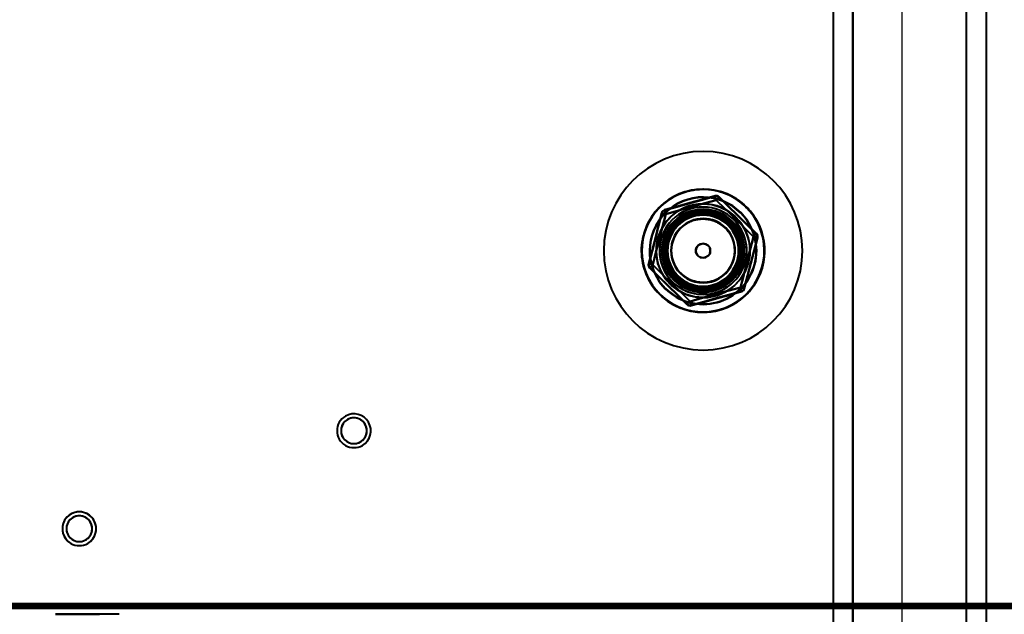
# Model space of a CAD drawing. Header units: millimetres. Extents: x -695 to 695, y -1115 to 611.
# Tile 44 of 87: x -224 to 24, y -327 to -177. Entities that reach past the tile are written whole.
import ezdxf

# ---------------------------------------------------------------- set-up
doc = ezdxf.new("R2010")
doc.units = ezdxf.units.MM
doc.layers.add('A-GENM', color=13, linetype='Continuous', lineweight=40)
doc.layers.add('G-IMPT', color=8, linetype='Continuous', lineweight=40)

# ---------------------------------------------------------------- blocks, each defined once
blk = doc.blocks.new('Nexa Toit - 700-751584-Niveau de réf_')
at = {"layer": 'A-GENM'}
for p, q in [((-19.25, 482.5), (-19.25, -482.5)), ((-19.25, 482.5), (-19.25, -482.5)), ((-14.25, -482.5), (-14.25, 482.5)), ((-14.25, 482.5), (-14.25, -482.5)), ((14.25, 482.5), (14.25, -482.5)), ((14.25, 482.5), (14.25, -482.5)), ((19.25, 482.5), (19.25, -482.5)), ((19.25, 482.5), (19.25, -482.5))]:
    blk.add_line(p, q, dxfattribs=at)
blk = doc.blocks.new('NEXA 700 CALQUES_dwg-751640-Niveau de réf_')
at = {"layer": 'G-IMPT'}
for p, q in [((-500.87, -334.5), (496.93, -334.5)), ((-536.37, -335), (532.43, -335)), ((-198.97, -336.55), (-214.97, -336.55)), ((-198.97, -336.55), (-214.97, -336.55)), ((-198.97, -336.55), (-214.97, -336.55)), ((-198.97, -336.55), (-214.97, -336.55)), ((-214.97, -336.55), (-206.97, -336.55)), ((-214.97, -336.55), (-206.97, -336.55)), ((-206.19, -336.55), (-210.02, -336.55)), ((-206.19, -336.55), (-210.02, -336.55)), ((-210.02, -336.55), (-204.02, -336.55)), ((-210.02, -336.55), (-204.02, -336.55)), ((-209.92, -336.55), (-203.92, -336.55)), ((-209.92, -336.55), (-203.92, -336.55)), ((-204.02, -336.55), (-207.74, -336.55)), ((-204.02, -336.55), (-207.74, -336.55)), ((-203.92, -336.55), (-206.19, -336.55)), ((-203.92, -336.55), (-206.19, -336.55))]:
    blk.add_line(p, q, dxfattribs=at)
at = {"layer": 'G-IMPT', "flags": 128}
for points in [[(-48.97, -231.19), (-52.14, -232.08), (-55.31, -232.96), (-58.49, -233.84), (-61.66, -234.72)], [(-61.63, -234.81), (-58.46, -233.93), (-55.29, -233.05), (-52.12, -232.17), (-48.95, -231.29)], [(-48.95, -231.29), (-52.12, -232.17), (-55.29, -233.05), (-58.46, -233.93), (-61.63, -234.81)], [(-61.63, -234.81), (-58.46, -233.93), (-55.29, -233.05), (-52.12, -232.17), (-48.95, -231.29)], [(-48.68, -232.25), (-51.85, -233.14), (-55.02, -234.02), (-58.19, -234.9), (-61.36, -235.78)], [(-61.36, -235.78), (-58.19, -234.9), (-55.02, -234.02), (-51.85, -233.14), (-48.68, -232.25)], [(-48.68, -232.25), (-48.75, -232.01), (-48.81, -231.77), (-48.88, -231.53), (-48.95, -231.29)], [(-48.95, -231.29), (-48.88, -231.53), (-48.81, -231.77), (-48.75, -232.01), (-48.68, -232.25)], [(-47.98, -231.54), (-48.15, -231.72), (-48.33, -231.9), (-48.5, -232.08), (-48.68, -232.25)], [(-48.68, -232.25), (-48.5, -232.08), (-48.33, -231.9), (-48.15, -231.72), (-47.98, -231.54)], [(-39.29, -241.48), (-41.63, -239.17), (-43.98, -236.87), (-46.33, -234.56), (-48.68, -232.25)], [(-48.68, -232.25), (-46.33, -234.56), (-43.98, -236.87), (-41.63, -239.17), (-39.29, -241.48)], [(-47.98, -231.54), (-45.63, -233.85), (-43.28, -236.15), (-40.93, -238.46), (-38.59, -240.76)], [(-38.59, -240.76), (-40.93, -238.46), (-43.28, -236.15), (-45.63, -233.85), (-47.98, -231.54)], [(-47.98, -231.54), (-45.63, -233.85), (-43.28, -236.15), (-40.93, -238.46), (-38.59, -240.76)], [(-38.52, -240.69), (-40.86, -238.39), (-43.21, -236.08), (-45.56, -233.78), (-47.91, -231.47)], [(-51.97, -256.8), (-54.14, -256.6), (-56.23, -256), (-58.18, -255.03), (-59.92, -253.72), (-61.39, -252.11), (-62.54, -250.25), (-63.32, -248.22), (-63.72, -246.08), (-63.72, -243.9), (-63.32, -241.76), (-62.53, -239.73), (-61.38, -237.88), (-59.91, -236.27), (-58.17, -234.96), (-56.71, -234.19), (-54.34, -233.44), (-51.97, -233.2)], [(-61.63, -234.81), (-61.56, -235.05), (-61.5, -235.3), (-61.43, -235.54), (-61.36, -235.78)], [(-61.36, -235.78), (-61.43, -235.54), (-61.5, -235.3), (-61.56, -235.05), (-61.63, -234.81)], [(-51.97, -233.2), (-49.8, -233.4), (-47.7, -234), (-45.75, -234.97), (-44.02, -236.28), (-42.55, -237.89), (-41.4, -239.75), (-40.62, -241.78), (-40.22, -243.92), (-40.22, -246.1), (-40.62, -248.24), (-41.41, -250.27), (-42.56, -252.12), (-44.03, -253.73), (-45.77, -255.04), (-47.23, -255.81), (-49.6, -256.56), (-51.97, -256.8)], [(-62.43, -235.5), (-63.25, -238.69), (-64.07, -241.87), (-64.9, -245.06), (-65.72, -248.25)], [(-65.62, -248.27), (-64.8, -245.09), (-63.98, -241.9), (-63.15, -238.71), (-62.33, -235.53)], [(-62.33, -235.53), (-63.15, -238.71), (-63.98, -241.9), (-64.8, -245.09), (-65.62, -248.27)], [(-65.62, -248.27), (-64.8, -245.09), (-63.98, -241.9), (-63.15, -238.71), (-62.33, -235.53)], [(-61.36, -235.78), (-62.18, -238.96), (-63.01, -242.15), (-63.83, -245.34), (-64.65, -248.52)], [(-64.65, -248.52), (-63.83, -245.34), (-63.01, -242.15), (-62.18, -238.96), (-61.36, -235.78)], [(-61.36, -235.78), (-61.6, -235.71), (-61.85, -235.65), (-62.09, -235.59), (-62.33, -235.53)], [(-62.33, -235.53), (-62.09, -235.59), (-61.85, -235.65), (-61.6, -235.71), (-61.36, -235.78)], [(-59.36, -248.06), (-59.48, -247.77), (-59.58, -247.46), (-59.67, -247.16), (-59.75, -246.85), (-59.82, -246.54), (-59.88, -246.22), (-59.92, -245.9), (-59.95, -245.58), (-59.97, -245.26), (-59.97, -244.94), (-59.96, -244.62), (-59.94, -244.31), (-59.91, -243.99), (-59.86, -243.67), (-59.8, -243.36), (-59.73, -243.04), (-59.64, -242.74), (-59.55, -242.43), (-59.44, -242.13), (-59.32, -241.83), (-59.18, -241.54), (-59.04, -241.26), (-58.88, -240.98), (-58.72, -240.7), (-58.54, -240.44), (-58.35, -240.18), (-58.16, -239.93), (-57.95, -239.68), (-57.73, -239.45), (-57.5, -239.22), (-57.27, -239.01), (-57.02, -238.8), (-56.77, -238.6), (-56.51, -238.41), (-56.25, -238.24), (-55.97, -238.07), (-55.69, -237.92), (-55.41, -237.78), (-55.11, -237.64), (-54.82, -237.52), (-54.52, -237.42), (-54.21, -237.32), (-53.9, -237.24), (-53.59, -237.17), (-53.27, -237.11), (-52.96, -237.06), (-52.64, -237.03), (-52.32, -237.01), (-52, -237), (-51.68, -237.01), (-51.36, -237.02), (-51.04, -237.05), (-50.73, -237.1), (-50.41, -237.15), (-50.1, -237.22), (-49.79, -237.3), (-49.48, -237.4), (-49.18, -237.5), (-48.88, -237.62), (-48.59, -237.75), (-48.3, -237.89), (-48.02, -238.04), (-47.75, -238.21), (-47.48, -238.38), (-47.22, -238.56), (-46.96, -238.76), (-46.72, -238.97), (-46.48, -239.18), (-46.25, -239.4), (-46.03, -239.64), (-45.82, -239.88), (-45.62, -240.13), (-45.43, -240.39), (-45.25, -240.65), (-45.09, -240.92), (-44.93, -241.2), (-44.78, -241.49), (-44.65, -241.78), (-44.58, -241.94)], [(-44.58, -241.94), (-44.46, -242.23), (-44.36, -242.54), (-44.27, -242.84), (-44.19, -243.15), (-44.12, -243.46), (-44.06, -243.78), (-44.02, -244.1), (-43.99, -244.42), (-43.97, -244.74), (-43.97, -245.06), (-43.98, -245.38), (-44, -245.69), (-44.03, -246.01), (-44.08, -246.33), (-44.14, -246.64), (-44.21, -246.96), (-44.3, -247.26), (-44.39, -247.57), (-44.5, -247.87), (-44.62, -248.17), (-44.76, -248.46), (-44.9, -248.74), (-45.05, -249.02), (-45.22, -249.3), (-45.4, -249.56), (-45.59, -249.82), (-45.78, -250.07), (-45.99, -250.32), (-46.21, -250.55), (-46.44, -250.78), (-46.67, -250.99), (-46.92, -251.2), (-47.17, -251.4), (-47.43, -251.59), (-47.69, -251.76), (-47.97, -251.93), (-48.25, -252.08), (-48.53, -252.22), (-48.83, -252.36), (-49.12, -252.48), (-49.42, -252.58), (-49.73, -252.68), (-50.04, -252.76), (-50.35, -252.83), (-50.66, -252.89), (-50.98, -252.94), (-51.3, -252.97), (-51.62, -252.99), (-51.94, -253), (-52.26, -252.99), (-52.58, -252.98), (-52.9, -252.95), (-53.21, -252.9), (-53.53, -252.85), (-53.84, -252.78), (-54.15, -252.7), (-54.46, -252.6), (-54.76, -252.5), (-55.06, -252.38), (-55.35, -252.25), (-55.64, -252.11), (-55.92, -251.96), (-56.19, -251.79), (-56.46, -251.62), (-56.72, -251.44), (-56.98, -251.24), (-57.22, -251.03), (-57.46, -250.82), (-57.69, -250.6), (-57.91, -250.36), (-58.12, -250.12), (-58.32, -249.87), (-58.51, -249.61), (-58.68, -249.35), (-58.85, -249.08), (-59.01, -248.8), (-59.16, -248.51), (-59.29, -248.22), (-59.36, -248.06)], [(-42.58, -254.22), (-41.75, -251.04), (-40.93, -247.85), (-40.11, -244.66), (-39.29, -241.48)], [(-39.29, -241.48), (-40.11, -244.66), (-40.93, -247.85), (-41.75, -251.04), (-42.58, -254.22)], [(-38.32, -241.73), (-39.14, -244.91), (-39.96, -248.1), (-40.79, -251.29), (-41.61, -254.47)], [(-41.61, -254.47), (-40.79, -251.29), (-39.96, -248.1), (-39.14, -244.91), (-38.32, -241.73)], [(-38.32, -241.73), (-39.14, -244.91), (-39.96, -248.1), (-40.79, -251.29), (-41.61, -254.47)], [(-41.51, -254.5), (-40.69, -251.31), (-39.87, -248.13), (-39.04, -244.94), (-38.22, -241.75)], [(-39.29, -241.48), (-39.11, -241.3), (-38.94, -241.12), (-38.76, -240.94), (-38.59, -240.76)], [(-38.59, -240.76), (-38.76, -240.94), (-38.94, -241.12), (-39.11, -241.3), (-39.29, -241.48)], [(-38.32, -241.73), (-38.56, -241.67), (-38.8, -241.6), (-39.04, -241.54), (-39.29, -241.48)], [(-39.29, -241.48), (-39.04, -241.54), (-38.8, -241.6), (-38.56, -241.67), (-38.32, -241.73)], [(-65.62, -248.27), (-65.38, -248.33), (-65.14, -248.4), (-64.9, -248.46), (-64.65, -248.52)], [(-64.65, -248.52), (-64.9, -248.46), (-65.14, -248.4), (-65.38, -248.33), (-65.62, -248.27)], [(-65.42, -249.31), (-63.08, -251.61), (-60.73, -253.92), (-58.38, -256.22), (-56.03, -258.53)], [(-64.65, -248.52), (-64.83, -248.7), (-65, -248.88), (-65.18, -249.06), (-65.35, -249.24)], [(-65.35, -249.24), (-65.18, -249.06), (-65, -248.88), (-64.83, -248.7), (-64.65, -248.52)], [(-55.96, -258.46), (-58.31, -256.15), (-60.66, -253.85), (-63.01, -251.54), (-65.35, -249.24)], [(-65.35, -249.24), (-63.01, -251.54), (-60.66, -253.85), (-58.31, -256.15), (-55.96, -258.46)], [(-55.96, -258.46), (-58.31, -256.15), (-60.66, -253.85), (-63.01, -251.54), (-65.35, -249.24)], [(-64.65, -248.52), (-62.31, -250.83), (-59.96, -253.13), (-57.61, -255.44), (-55.26, -257.75)], [(-55.26, -257.75), (-57.61, -255.44), (-59.96, -253.13), (-62.31, -250.83), (-64.65, -248.52)], [(-55.26, -257.75), (-52.09, -256.86), (-48.92, -255.98), (-45.75, -255.1), (-42.58, -254.22)], [(-42.58, -254.22), (-45.75, -255.1), (-48.92, -255.98), (-52.09, -256.86), (-55.26, -257.75)], [(-42.31, -255.19), (-45.48, -256.07), (-48.65, -256.95), (-51.82, -257.83), (-54.99, -258.71)], [(-54.99, -258.71), (-51.82, -257.83), (-48.65, -256.95), (-45.48, -256.07), (-42.31, -255.19)], [(-42.31, -255.19), (-45.48, -256.07), (-48.65, -256.95), (-51.82, -257.83), (-54.99, -258.71)], [(-42.58, -254.22), (-42.34, -254.29), (-42.09, -254.35), (-41.85, -254.41), (-41.61, -254.47)], [(-42.31, -255.19), (-42.38, -254.95), (-42.44, -254.7), (-42.51, -254.46), (-42.58, -254.22)], [(-42.58, -254.22), (-42.51, -254.46), (-42.44, -254.7), (-42.38, -254.95), (-42.31, -255.19)], [(-41.61, -254.47), (-41.85, -254.41), (-42.09, -254.35), (-42.34, -254.29), (-42.58, -254.22)], [(-54.97, -258.81), (-51.8, -257.92), (-48.62, -257.04), (-45.45, -256.16), (-42.28, -255.28)], [(-55.96, -258.46), (-55.79, -258.28), (-55.61, -258.1), (-55.44, -257.92), (-55.26, -257.75)], [(-55.26, -257.75), (-55.44, -257.92), (-55.61, -258.1), (-55.79, -258.28), (-55.96, -258.46)], [(-55.26, -257.75), (-55.19, -257.99), (-55.13, -258.23), (-55.06, -258.47), (-54.99, -258.71)], [(-54.99, -258.71), (-55.06, -258.47), (-55.13, -258.23), (-55.19, -257.99), (-55.26, -257.75)], [(-536.37, -334.4), (-269.17, -334.4), (-1.97, -334.4), (265.23, -334.4), (532.43, -334.4)], [(532.43, -334.4), (265.23, -334.4), (-1.97, -334.4), (-269.17, -334.4), (-536.37, -334.4)], [(532.43, -334.4), (265.23, -334.4), (-1.97, -334.4), (-269.17, -334.4), (-536.37, -334.4)], [(-536.37, -334.5), (-269.17, -334.5), (-1.97, -334.5), (265.23, -334.5), (532.43, -334.5)], [(-535.97, -334), (-268.97, -334), (-1.97, -334), (265.03, -334), (532.03, -334)], [(532.03, -334), (265.03, -334), (-1.97, -334), (-268.97, -334), (-535.97, -334)], [(531.93, -334), (264.98, -334), (-1.97, -334), (-268.92, -334), (-535.87, -334)], [(-535.87, -334), (-268.92, -334), (-1.97, -334), (264.98, -334), (531.93, -334)], [(-535.87, -334.5), (-268.92, -334.5), (-1.97, -334.5), (264.98, -334.5), (531.93, -334.5)], [(531.93, -334.5), (264.98, -334.5), (-1.97, -334.5), (-268.92, -334.5), (-535.87, -334.5)], [(-535.87, -334.5), (-268.92, -334.5), (-1.97, -334.5), (264.98, -334.5), (531.93, -334.5)], [(531.93, -334.5), (264.98, -334.5), (-1.97, -334.5), (-268.92, -334.5), (-535.87, -334.5)], [(-535.87, -334.5), (-268.92, -334.5), (-1.97, -334.5), (264.98, -334.5), (531.93, -334.5)], [(531.93, -334.5), (264.98, -334.5), (-1.97, -334.5), (-268.92, -334.5), (-535.87, -334.5)], [(-503.97, -333.9), (-252.97, -333.9), (-1.97, -333.9), (249.03, -333.9), (500.03, -333.9)], [(500.03, -333.9), (249.03, -333.9), (-1.97, -333.9), (-252.97, -333.9), (-503.97, -333.9)], [(-501.37, -334.4), (-251.67, -334.4), (-1.97, -334.4), (247.73, -334.4), (497.43, -334.4)], [(497.43, -334.5), (247.73, -334.5), (-1.97, -334.5), (-251.67, -334.5), (-501.37, -334.5)], [(-500.97, -334), (-251.47, -334), (-1.97, -334), (247.53, -334), (497.03, -334)], [(497.03, -334), (247.53, -334), (-1.97, -334), (-251.47, -334), (-500.97, -334)], [(496.93, -333.9), (247.48, -333.9), (-1.97, -333.9), (-251.42, -333.9), (-500.87, -333.9)], [(-500.87, -333.9), (-251.42, -333.9), (-1.97, -333.9), (247.48, -333.9), (496.93, -333.9)], [(-500.87, -334), (-251.42, -334), (-1.97, -334), (247.48, -334), (496.93, -334)], [(496.93, -334), (247.48, -334), (-1.97, -334), (-251.42, -334), (-500.87, -334)], [(496.93, -334.5), (247.48, -334.5), (-1.97, -334.5), (-251.42, -334.5), (-500.87, -334.5)], [(-500.87, -334.5), (-251.42, -334.5), (-1.97, -334.5), (247.48, -334.5), (496.93, -334.5)], [(496.93, -334.5), (247.48, -334.5), (-1.97, -334.5), (-251.42, -334.5), (-500.87, -334.5)], [(-500.87, -334.5), (-251.42, -334.5), (-1.97, -334.5), (247.48, -334.5), (496.93, -334.5)], [(496.93, -334.5), (247.48, -334.5), (-1.97, -334.5), (-251.42, -334.5), (-500.87, -334.5)], [(-500.87, -334.5), (-251.42, -334.5), (-1.97, -334.5), (247.48, -334.5), (496.93, -334.5)], [(-357.17, -334.4), (-179.57, -334.4), (-1.97, -334.4), (175.63, -334.4), (353.23, -334.4)], [(353.23, -334.4), (175.63, -334.4), (-1.97, -334.4), (-179.57, -334.4), (-357.17, -334.4)], [(-536.37, -335), (-269.17, -335), (-1.97, -335), (265.23, -335), (532.43, -335)], [(532.43, -335), (265.23, -335), (-1.97, -335), (-269.17, -335), (-536.37, -335)], [(-536.37, -335), (-269.17, -335), (-1.97, -335), (265.23, -335), (532.43, -335)], [(532.43, -335), (265.23, -335), (-1.97, -335), (-269.17, -335), (-536.37, -335)], [(-501.37, -335), (-251.67, -335), (-1.97, -335), (247.73, -335), (497.43, -335)], [(-501.37, -335), (-251.67, -335), (-1.97, -335), (247.73, -335), (497.43, -335)], [(497.43, -335), (247.73, -335), (-1.97, -335), (-251.67, -335), (-501.37, -335)], [(497.43, -335), (247.73, -335), (-1.97, -335), (-251.67, -335), (-501.37, -335)]]:
    blk.add_lwpolyline(points, dxfattribs=at)
at = {"layer": 'G-IMPT'}
for centre, radius, start, end in [((-51.97, -245), 25, 90, 270), ((-51.97, -245), 25, 90, 270), ((-51.97, -245), 25, 360, 180), ((-51.97, -245), 25, 0, 180), ((-51.97, -245), 25, 0, 90), ((-51.97, -245), 25, 0, 90), ((-51.97, -245), 15.5, 22.5227, 202.5227), ((-51.97, -245), 15.5, 22.5227, 202.5227), ((-51.97, -245), 15.5, 22.5227, 202.5227), ((-51.97, -245), 15.5, 22.5227, 202.5227), ((-51.97, -245), 15.5, 360, 180), ((-51.97, -245), 15.5, 315.5209, 135.5209), ((-51.97, -245), 15.5, 315.5209, 135.5209), ((-51.97, -245), 15.4, 315.5209, 135.5209), ((-51.97, -245), 13.5, 22.5227, 202.5227), ((-51.97, -245), 13.5, 22.5227, 202.5227), ((-51.97, -245), 13.4, 22.5227, 202.5227), ((-51.97, -245), 13.4, 22.5227, 202.5227), ((-48.68, -232.25), 1.1, 45.5209, 105.5209), ((-48.68, -232.25), 1, 45.5209, 105.5209), ((-48.68, -232.25), 1, 45.5209, 105.5209), ((-48.68, -232.25), 1, 45.5209, 105.5209), ((-51.97, -245), 15.5, 135.5209, 180), ((-51.97, -245), 15.5, 135.5209, 315.5209), ((-51.97, -245), 15.4, 135.5209, 315.5209), ((-51.97, -245), 11.8, 90, 180), ((-51.97, -245), 11.8, 0, 180), ((-51.97, -245), 11, 22.5227, 202.5227), ((-51.97, -245), 11, 22.5227, 202.5227), ((-51.97, -245), 10.98, 0, 180), ((-51.97, -245), 10.98, 360, 180), ((-61.36, -235.78), 1.1, 105.5209, 165.5209), ((-51.97, -245), 10.45, 0, 180), ((-51.97, -245), 10.45, 360, 180), ((-51.97, -245), 10.45, 0, 180), ((-51.97, -245), 10.45, 360, 180), ((-61.36, -235.78), 1, 105.5209, 165.5209), ((-61.36, -235.78), 1, 105.5209, 165.5209), ((-61.36, -235.78), 1, 105.5209, 165.5209), ((-51.97, -245), 10.1, 22.5227, 202.5227), ((-51.97, -245), 10.1, 22.5227, 202.5227), ((-51.97, -245), 10.1, 22.5227, 202.5227), ((-51.97, -245), 10.1, 22.5227, 202.5227), ((-51.97, -245), 9.72, 0, 180), ((-51.97, -245), 10, 315.5209, 135.5209), ((-51.97, -245), 10, 315.5209, 135.5209), ((-51.97, -245), 9.72, 360, 135.5209), ((-51.97, -245), 11.8, 270, 90), ((-51.97, -245), 9.3, 360, 180), ((-51.97, -245), 9.3, 22.5227, 202.5227), ((-51.97, -245), 9.3, 22.5227, 202.5227), ((-51.97, -245), 9.3, 22.5227, 202.5227), ((-51.97, -245), 9.3, 22.5227, 202.5227), ((-51.97, -245), 9.3, 22.5227, 202.5227), ((-51.97, -245), 9.3, 360, 180), ((-51.97, -245), 9.2, 22.5227, 202.5227), ((-51.97, -245), 8.94, 90, 180), ((-51.97, -245), 8.94, 0, 180), ((-51.97, -245), 8.1, 22.5227, 202.5227), ((-51.97, -245), 8, 22.5227, 202.5227), ((-51.97, -245), 8, 22.5227, 202.5227), ((-51.97, -245), 8, 0, 180), ((-51.97, -245), 8, 0, 180), ((-51.97, -245), 8, 22.5227, 202.5227), ((-51.97, -245), 8, 22.5227, 202.5227), ((-51.97, -245), 8, 22.5227, 202.5227), ((-51.97, -245), 9.5, 315.5209, 135.5209), ((-51.97, -245), 9.5, 315.5209, 135.5209), ((-51.97, -245), 9.5, 315.5209, 135.5209), ((-51.97, -245), 9.5, 315.5209, 135.5209), ((-51.97, -245), 8.94, 270, 90), ((-51.97, -245), 15.5, 202.5227, 22.5227), ((-51.97, -245), 15.5, 202.5227, 22.5227), ((-51.97, -245), 15.5, 202.5227, 22.5227), ((-51.97, -245), 15.5, 202.5227, 22.5227), ((-51.97, -245), 13.5, 202.5227, 22.5227), ((-51.97, -245), 13.5, 202.5227, 22.5227), ((-51.97, -245), 13.4, 202.5227, 22.5227), ((-51.97, -245), 13.4, 202.5227, 22.5227), ((-51.97, -245), 10, 135.5209, 315.5209), ((-51.97, -245), 10, 135.5209, 315.5209), ((-51.97, -245), 9.72, 135.5209, 315.5209), ((-51.97, -245), 9.5, 135.5209, 315.5209), ((-51.97, -245), 9.5, 135.5209, 315.5209), ((-51.97, -245), 9.5, 135.5209, 315.5209), ((-51.97, -245), 9.5, 135.5209, 315.5209), ((-51.97, -245), 11, 202.5227, 22.5227), ((-51.97, -245), 11, 202.5227, 22.5227), ((-51.97, -245), 10.1, 202.5227, 22.5227), ((-51.97, -245), 10.1, 202.5227, 22.5227), ((-51.97, -245), 10.1, 202.5227, 22.5227), ((-51.97, -245), 10.1, 202.5227, 22.5227), ((-51.97, -245), 9.3, 202.5227, 22.5227), ((-51.97, -245), 9.3, 202.5227, 22.5227), ((-51.97, -245), 9.3, 202.5227, 22.5227), ((-51.97, -245), 9.3, 202.5227, 22.5227), ((-51.97, -245), 9.2, 202.5227, 22.5227), ((-51.97, -245), 8.1, 202.5227, 22.5227), ((-51.97, -245), 8, 202.5227, 22.5227), ((-51.97, -245), 8, 202.5227, 22.5227), ((-51.97, -245), 8, 202.5227, 22.5227), ((-51.97, -245), 8, 0, 22.5227), ((-51.97, -245), 8, 0, 22.5227), ((-51.97, -245), 9.3, 0, 22.5227), ((-39.29, -241.48), 1, 345.5209, 45.5209), ((-39.29, -241.48), 1, 345.5209, 45.5209), ((-39.29, -241.48), 1, 345.5209, 45.5209), ((-39.29, -241.48), 1.1, 345.5209, 45.5209), ((-51.97, -245), 25, 180, 360), ((-51.97, -245), 25, 180, 0), ((-51.97, -245), 15.5, 180, 315.5209), ((-51.97, -245), 15.5, 180, 360), ((-51.97, -245), 11.8, 180, 270), ((-51.97, -245), 11.8, 180, 0), ((-51.97, -245), 10.98, 180, 0), ((-51.97, -245), 10.98, 180, 360), ((-51.97, -245), 10.45, 180, 0), ((-51.97, -245), 10.45, 180, 360), ((-51.97, -245), 10.45, 180, 360), ((-51.97, -245), 10.45, 180, 360), ((-51.97, -245), 9.72, 180, 360), ((-51.97, -245), 9.3, 180, 360), ((-51.97, -245), 9.3, 180, 360), ((-51.97, -245), 8.94, 180, 270), ((-51.97, -245), 8.94, 180, 0), ((-51.97, -245), 9.3, 202.5227, 0), ((-51.97, -245), 8, 180, 0), ((-51.97, -245), 8, 180, 360), ((-51.97, -245), 8, 202.5227, 0), ((-51.97, -245), 8, 202.5227, 0), ((-51.97, -245), 1.81, 0, 180), ((-51.97, -245), 1.81, 180, 0), ((-51.97, -245), 25, 270, 0), ((-51.97, -245), 25, 270, 0), ((-51.97, -245), 9.72, 315.5209, 360), ((-64.65, -248.52), 1.1, 165.5209, 225.5209), ((-64.65, -248.52), 1, 165.5209, 225.5209), ((-64.65, -248.52), 1, 165.5209, 225.5209), ((-64.65, -248.52), 1, 165.5209, 225.5209), ((-42.58, -254.22), 1, 285.5209, 345.5209), ((-42.58, -254.22), 1, 285.5209, 345.5209), ((-42.58, -254.22), 1, 285.5209, 345.5209), ((-42.58, -254.22), 1.1, 285.5209, 345.5209), ((-55.26, -257.75), 1.1, 225.5209, 285.5209), ((-55.26, -257.75), 1, 225.5209, 285.5209), ((-55.26, -257.75), 1, 225.5209, 285.5209), ((-55.26, -257.75), 1, 225.5209, 285.5209), ((-139.85, -290.33), 4.25, 120, 300), ((-139.85, -290.33), 4.25, 120, 300), ((-139.85, -290.33), 4.25, 120, 300), ((-139.85, -290.33), 4.25, 120, 300), ((-139.85, -290.33), 3.25, 360, 180), ((-139.85, -290.33), 4.25, 300, 120), ((-139.85, -290.33), 4.25, 300, 120), ((-139.85, -290.33), 4.25, 300, 120), ((-139.85, -290.33), 4.25, 300, 120), ((-139.85, -290.33), 3.25, 360, 120), ((-139.85, -290.33), 3.25, 300, 120), ((-139.85, -290.33), 3.25, 300, 120), ((-139.85, -290.33), 3.25, 120, 300), ((-139.85, -290.33), 3.25, 120, 300), ((-139.85, -290.33), 3.25, 120, 300), ((-139.85, -290.33), 3.25, 180, 360), ((-139.85, -290.33), 3.25, 300, 0), ((-208.97, -315), 4.25, 60, 240), ((-208.97, -315), 4.25, 60, 240), ((-208.97, -315), 4.25, 60, 240), ((-208.97, -315), 4.25, 60, 240), ((-208.97, -315), 4.25, 120, 300), ((-208.97, -315), 4.25, 120, 300), ((-208.97, -315), 4.25, 120, 300), ((-208.97, -315), 4.25, 120, 300), ((-208.97, -315), 3.25, 0, 180), ((-208.97, -315), 3.25, 0, 180), ((-208.97, -315), 3.25, 60, 240), ((-208.97, -315), 3.25, 60, 240), ((-208.97, -315), 3.25, 60, 240), ((-208.97, -315), 3.25, 120, 180), ((-208.97, -315), 3.25, 120, 300), ((-208.97, -315), 3.25, 120, 300), ((-208.97, -315), 4.25, 300, 120), ((-208.97, -315), 4.25, 300, 120), ((-208.97, -315), 4.25, 300, 120), ((-208.97, -315), 4.25, 300, 120), ((-208.97, -315), 4.25, 240, 60), ((-208.97, -315), 4.25, 240, 60), ((-208.97, -315), 4.25, 240, 60), ((-208.97, -315), 4.25, 240, 60), ((-208.97, -315), 3.25, 300, 120), ((-208.97, -315), 3.25, 300, 120), ((-208.97, -315), 3.25, 300, 120), ((-208.97, -315), 3.25, 240, 60), ((-208.97, -315), 3.25, 240, 60), ((-208.97, -315), 3.25, 0, 60), ((-208.97, -315), 3.25, 180, 0), ((-208.97, -315), 3.25, 180, 300), ((-208.97, -315), 3.25, 180, 0), ((-208.97, -315), 3.25, 240, 0)]:
    blk.add_arc(centre, radius, start, end, dxfattribs=at)
for points in [[(-62.99, -234.17), (-61.58, -232.73), (-58.18, -230.4), (-52.12, -229.12), (-46.03, -230.26), (-40.82, -233.65), (-37.34, -238.79), (-36.09, -244.86), (-37.26, -250.94), (-39.53, -254.38), (-40.95, -255.83)], [(-40.95, -255.83), (-39.53, -254.38), (-37.28, -250.93), (-36.14, -244.85), (-37.41, -238.81), (-40.9, -233.73), (-46.05, -230.34), (-52.11, -229.17), (-58.16, -230.42), (-61.57, -232.73), (-62.99, -234.17)], [(-40.95, -255.83), (-42.36, -257.27), (-45.76, -259.6), (-51.82, -260.88), (-57.91, -259.74), (-63.12, -256.35), (-66.59, -251.21), (-67.85, -245.14), (-66.68, -239.06), (-64.41, -235.62), (-62.99, -234.17)], [(-62.99, -234.17), (-64.41, -235.62), (-66.66, -239.07), (-67.8, -245.15), (-66.52, -251.19), (-63.04, -256.27), (-57.89, -259.66), (-51.83, -260.83), (-45.78, -259.58), (-42.37, -257.27), (-40.95, -255.83)]]:
    blk.add_open_spline(points, degree=3, dxfattribs=at)
for points in [[(-53.78, -245), (-53.8, -244.86), (-53.79, -244.6), (-53.7, -244.3), (-53.59, -244.1), (-53.5, -243.96), (-53.38, -243.83), (-53.21, -243.68), (-53, -243.54), (-52.75, -243.42), (-52.5, -243.31), (-52.21, -243.22), (-51.96, -243.18), (-51.71, -243.22), (-51.43, -243.3), (-51.19, -243.4), (-50.95, -243.52), (-50.74, -243.66), (-50.57, -243.81), (-50.46, -243.94), (-50.35, -244.08), (-50.24, -244.29), (-50.15, -244.58), (-50.14, -244.86), (-50.16, -245)], [(-50.16, -245), (-50.14, -245.14), (-50.15, -245.4), (-50.23, -245.7), (-50.34, -245.9), (-50.44, -246.04), (-50.56, -246.17), (-50.73, -246.32), (-50.94, -246.46), (-51.19, -246.58), (-51.44, -246.69), (-51.73, -246.78), (-51.98, -246.82), (-52.23, -246.78), (-52.51, -246.7), (-52.75, -246.6), (-52.99, -246.48), (-53.2, -246.34), (-53.37, -246.19), (-53.48, -246.06), (-53.58, -245.92), (-53.7, -245.71), (-53.79, -245.42), (-53.8, -245.14), (-53.78, -245)]]:
    blk.add_open_spline(points, degree=3, knots=[0, 0, 0, 0, 0.0625, 0.125, 0.15625, 0.1875, 0.21875, 0.25, 0.3125, 0.34375, 0.375, 0.4375, 0.5, 0.5625, 0.625, 0.65625, 0.6875, 0.75, 0.78125, 0.8125, 0.84375, 0.875, 0.9375, 1, 1, 1, 1], dxfattribs=at)

msp = doc.modelspace()

# ---------------------------------------------------------------- linework, layer by layer
at = {"color": 94, "lineweight": 30}
msp.add_line((-1.97, 610.6), (-1.97, -608.6), dxfattribs=at)
msp.add_circle((-1.97, 1), 609.6, dxfattribs=at)

# ---------------------------------------------------------------- block references
at = {"layer": 'A-GENM'}
msp.add_blockref('Nexa Toit - 700-751584-Niveau de réf_', (0, 0), dxfattribs=at)
at = {"layer": 'G-IMPT'}
msp.add_blockref('NEXA 700 CALQUES_dwg-751640-Niveau de réf_', (0, 10), dxfattribs=at)

doc.saveas('drawing.dxf')
